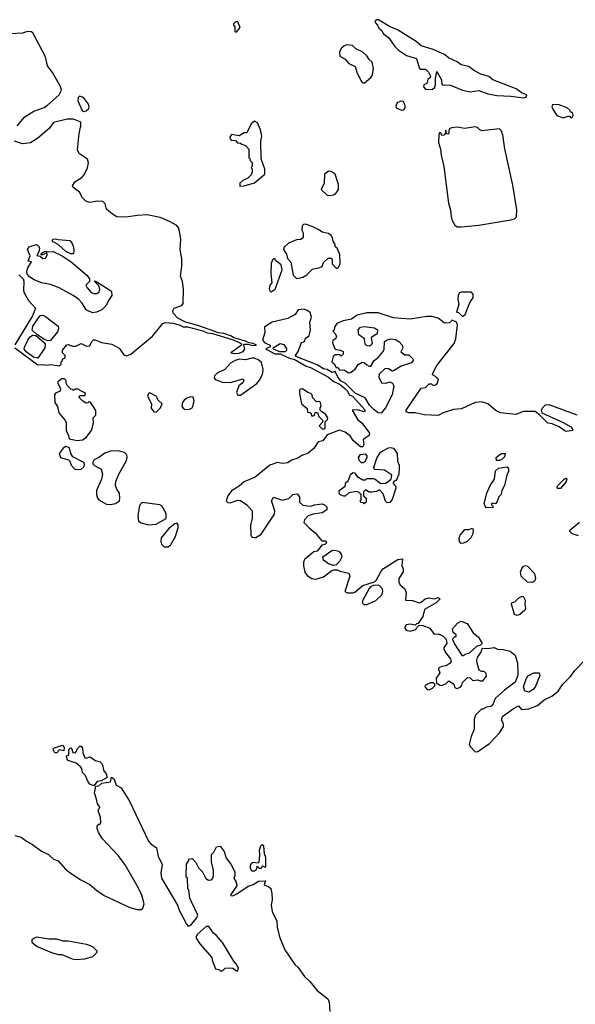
# Model space of a CAD drawing. Extents: x 2029662 to 2246637, y 225654 to 401419.
# Tile 169 of 256: x 2075544 to 2079900, y 360147 to 367867. Entities that reach past the tile are written whole.
import ezdxf

# ---------------------------------------------------------------- set-up
doc = ezdxf.new("R2010")
doc.units = 0

msp = doc.modelspace()

# ---------------------------------------------------------------- linework, layer by layer
at = {"layer": '0CON20XD'}
for points in [[(2079495, 367253.3), (2079518.3, 367261.7), (2079520, 367275), (2079476.4, 367296.4), (2079437.5, 367325), (2079254.4, 367394.4), (2079221.2, 367421.2), (2079160, 367440), (2079105, 367469.2), (2079065, 367500.6), (2079005, 367512.5), (2078975, 367535.8), (2078906.7, 367566.7), (2078876, 367595), (2078785, 367634.4), (2078692.3, 367662.3), (2078652.5, 367695), (2078505, 367786.2), (2078443.9, 367813.9), (2078356.4, 367866.4), (2078343, 367867), (2078331.7, 367858.3), (2078330, 367845), (2078350, 367825), (2078360.7, 367800.7), (2078383, 367783), (2078395, 367760), (2078436.4, 367726.4), (2078485, 367657.5), (2078515, 367627.5), (2078576.4, 367586.4), (2078655, 367562.5), (2078675, 367490), (2078685, 367480), (2078725, 367478), (2078748.8, 367455), (2078766, 367425), (2078763.3, 367415), (2078743, 367397), (2078735, 367367.5), (2078712, 367355), (2078711.3, 367341.3), (2078725, 367321.2), (2078775, 367318.8), (2078796.4, 367333.6), (2078804.4, 367355), (2078802.9, 367405), (2078815, 367460), (2078850.8, 367395), (2078855, 367360), (2078865, 367352.5), (2078875, 367357.5), (2078923, 367353), (2079016.7, 367315), (2079075, 367301.1), (2079145, 367312), (2079215, 367286.9), (2079285, 367271.4), (2079395, 367266.7), (2079495, 367253.3)], [(2077245, 367770), (2077272.5, 367805), (2077255, 367850), (2077235, 367850), (2077220, 367835), (2077220, 367825), (2077230, 367815), (2077230, 367775), (2077245, 367770)], [(2075524.5, 367035.5), (2075585, 367106), (2075655, 367150.8), (2075735, 367178), (2075763, 367197), (2075852.5, 367277.5), (2075871.2, 367315), (2075864.2, 367344.2), (2075802, 367452), (2075760.8, 367505), (2075745.7, 367575.7), (2075646.7, 367765), (2075633, 367773), (2075605, 367773.3), (2075565, 367762), (2075475, 367756.2)], [(2078245, 367370), (2078296.4, 367413.6), (2078310, 367435), (2078317.5, 367485), (2078307.5, 367535), (2078283.6, 367553.6), (2078265, 367582.5), (2078235, 367612.5), (2078179.3, 367639.3), (2078153.6, 367663.6), (2078105, 367668.8), (2078085, 367660), (2078067.5, 367645), (2078052.5, 367615), (2078055, 367580), (2078095, 367557.5), (2078125, 367522.5), (2078175, 367500), (2078187.5, 367455), (2078220, 367385), (2078231.7, 367371.7), (2078245, 367370)], [(2076045, 367147.5), (2076065, 367152.5), (2076085, 367170), (2076088.8, 367185), (2076083.3, 367205), (2076045, 367257.5), (2076013, 367267), (2076003, 367257), (2076000.7, 367230.7), (2076033.3, 367155), (2076045, 367147.5)], [(2078537.3, 367157.3), (2078555, 367160), (2078568.1, 367185), (2078554.3, 367224.3), (2078535, 367229.2), (2078505, 367217.5), (2078491.9, 367195), (2078495.8, 367175), (2078537.3, 367157.3)], [(2079865, 367097.5), (2079875, 367100), (2079882.5, 367115), (2079878.3, 367138.3), (2079861.7, 367141.7), (2079860, 367155), (2079836.1, 367176.1), (2079765, 367202.5), (2079721.7, 367198.3), (2079717.5, 367185), (2079723.3, 367165), (2079756.4, 367116.4), (2079805, 367097.5), (2079845, 367110), (2079855, 367110), (2079865, 367097.5)], [(2075855, 365152.5), (2075870, 365165), (2075870, 365185), (2075880, 365195), (2075880, 365205), (2075900, 365215), (2075900, 365235), (2075880, 365255), (2075880, 365275), (2075913, 365317), (2075925, 365320), (2075958.3, 365308.3), (2075985, 365307.5), (2076025, 365327.5), (2076068.3, 365308.3), (2076095, 365310), (2076110, 365345), (2076123, 365357), (2076135, 365357.5), (2076185, 365336.7), (2076265, 365323.8), (2076325, 365292.5), (2076360.5, 365240.5), (2076385, 365230.8), (2076415, 365245.7), (2076584.2, 365385), (2076665, 365483.8), (2076685.9, 365494.1), (2076745, 365488.5), (2076795, 365474.4), (2076825, 365458.9), (2076859.6, 365459.6), (2076978.8, 365428.8), (2077015, 365412.7), (2077056.7, 365406.7), (2077209.7, 365359.7), (2077266.2, 365336.2), (2077282.5, 365325), (2077282.5, 365315), (2077200, 365255), (2077225, 365250), (2077265, 365251.2), (2077295.6, 365264.4), (2077308, 365285), (2077300, 365315), (2077307.5, 365322.5), (2077333, 365323), (2077368.3, 365311.7), (2077400, 365315), (2077375, 365328.8), (2077342.5, 365332.5), (2077315, 365346.7), (2077222, 365372), (2077203.3, 365385), (2077145, 365405.6), (2077102.4, 365412.4), (2076956.7, 365465), (2076839.1, 365499.1), (2076785, 365525.7), (2076746.2, 365565), (2076744.3, 365585), (2076754, 365605), (2076814.4, 365625.6), (2076825, 365641.2), (2076827.5, 365755), (2076820, 365815), (2076804.5, 365855), (2076814.3, 365935), (2076813.9, 365993.9), (2076801.7, 366061.7), (2076807.1, 366145), (2076797.6, 366207.6), (2076789.2, 366235), (2076775, 366253.8), (2076717.5, 366285), (2076645, 366315.8), (2076543.6, 366336.4), (2076467, 366333), (2076375, 366320), (2076305, 366322.5), (2076271.2, 366341.2), (2076225, 366382.5), (2076213.3, 366423.3), (2076195, 366442.5), (2076155, 366443.3), (2076095, 366433.8), (2076063.3, 366445), (2076035, 366471.2), (2076013.8, 366515), (2075960, 366555), (2075958.8, 366565), (2075975, 366596), (2076030.3, 366629.7), (2076048.7, 366651.3), (2076075.5, 366704.5), (2076084.2, 366744.2), (2076074.5, 366774.5), (2076014, 366815), (2075996.9, 366845), (2076009.5, 366975), (2076024, 367035), (2076022.5, 367062.5), (2076017, 367067), (2075965.9, 367085.9), (2075915, 367085.8), (2075808.3, 367061.7), (2075773.8, 367015), (2075685, 366937.5), (2075628.3, 366901.7), (2075565, 366894.4), (2075503.8, 366915)], [(2077271.2, 366561.2), (2077305, 366563.8), (2077385, 366589.2), (2077466.7, 366655), (2077466.2, 366695), (2077438, 366775), (2077435.8, 366915), (2077443.3, 366955), (2077432.3, 367002.3), (2077407.7, 367057.7), (2077385, 367072.5), (2077359.3, 367050.7), (2077325, 366980), (2077305, 366980), (2077265, 366957.5), (2077205, 366967.5), (2077192.5, 366945), (2077193, 366933), (2077203, 366923), (2077235, 366920), (2077251.7, 366901.7), (2077275, 366900), (2077285, 366890), (2077315, 366880), (2077341.7, 366851.7), (2077340, 366785), (2077348.3, 366778.3), (2077351.7, 366761.7), (2077367, 366747), (2077367.5, 366725), (2077360, 366705), (2077367, 366697), (2077367.5, 366675), (2077358.3, 366651.7), (2077332.5, 366625), (2077293.9, 366606.1), (2077270, 366585), (2077271.2, 366561.2)], [(2078973.9, 366243.9), (2079005, 366244), (2079145, 366256.9), (2079395, 366298), (2079423.6, 366306.4), (2079438.5, 366321.5), (2079440.6, 366375), (2079409.8, 366569.8), (2079348, 366855), (2079331.6, 366965), (2079319, 366999), (2079305, 367012.1), (2079166.9, 366996.9), (2079148.8, 367005), (2079132.3, 367022.3), (2079115, 367026.9), (2079035, 367014.4), (2078975, 367024.2), (2078930.7, 367019.3), (2078911.7, 367008.3), (2078905, 366970), (2078891.7, 366971.7), (2078885, 367000), (2078880, 366975), (2078868.3, 366961.7), (2078855, 366960), (2078845, 366980), (2078835, 366980), (2078830, 366965), (2078827.1, 366905), (2078842.8, 366852.8), (2078847.8, 366805), (2078868.9, 366715), (2078905, 366427.5), (2078922.4, 366372.4), (2078926.9, 366325), (2078935, 366292.5), (2078955, 366256.7), (2078973.9, 366243.9)], [(2077975, 366487.5), (2078005, 366493.3), (2078019.3, 366500.7), (2078037, 366523), (2078042.5, 366535), (2078042.5, 366575), (2078016.2, 366656.2), (2077985, 366677.5), (2077965, 366680), (2077933.3, 366655), (2077930.8, 366585), (2077907.5, 366535), (2077955, 366492.5), (2077975, 366487.5)], [(2077715, 365837.5), (2077745, 365843.3), (2077765, 365847.5), (2077795, 365866.7), (2077839.3, 365910.7), (2077897, 365923), (2077915, 365932.5), (2077927, 365963), (2077963.6, 365996.4), (2077985, 365997.5), (2077995, 365990), (2077993, 365953), (2078025, 365920), (2078035, 365920), (2078045, 365930), (2078056.4, 365956.4), (2078053.3, 366025), (2078032.5, 366075), (2078017.5, 366085), (2078018, 366105), (2078001.4, 366131.4), (2077997.3, 366157.3), (2077986.7, 366175), (2077965, 366190), (2077915, 366200), (2077895, 366216.2), (2077837.5, 366245), (2077785, 366263.3), (2077768.3, 366261.7), (2077758.3, 366251.7), (2077757, 366217), (2077767.5, 366195), (2077767.5, 366162.5), (2077758.3, 366151.7), (2077747, 366143), (2077715, 366140), (2077652.5, 366115), (2077617.5, 366082.5), (2077612, 366065), (2077635, 366027.5), (2077644, 365995), (2077669.2, 365965), (2077687.5, 365865), (2077715, 365837.5)], [(2076115, 365567.5), (2076065, 365592.5), (2076032.5, 365645), (2076006, 365675), (2075963.8, 365705), (2075852, 365765), (2075785, 365791.4), (2075714.2, 365804.2), (2075656.2, 365826.2), (2075620.7, 365850.7), (2075603, 365873), (2075600, 365895), (2075608.8, 365921.2), (2075637.5, 365967.5), (2075610, 365975), (2075626.7, 366015), (2075604, 366065), (2075617.5, 366085), (2075675, 366104), (2075692, 366095), (2075699.2, 366075), (2075693.9, 366046.1), (2075678.3, 366018.3), (2075705, 366012.5), (2075725, 365993.8), (2075745, 365996.7), (2075762.5, 366025), (2075755, 366040), (2075725, 366022.5), (2075713, 366023), (2075713.6, 366036.4), (2075745, 366052.5), (2075767, 366047), (2075805, 366050), (2075876.7, 366016.7), (2075948.4, 365968.4), (2076070, 365865), (2076090, 365835), (2076090, 365815), (2076063.3, 365786.7), (2076072.9, 365765), (2076105, 365729.2), (2076125, 365720), (2076149.5, 365720.5), (2076166.1, 365733.9), (2076172.5, 365755), (2076165, 365780), (2076130, 365815), (2076135, 365820), (2076255, 365743.8), (2076263.8, 365735), (2076266.7, 365705), (2076240, 365665), (2076222.5, 365625), (2076187, 365593), (2076145, 365573.3), (2076115, 365567.5)], [(2075945, 366030.6), (2075905, 366050.5), (2075844.3, 366104.3), (2075806.7, 366125), (2075797.5, 366135), (2075802.5, 366145), (2075825, 366150), (2075845, 366142.5), (2075935.8, 366135.8), (2075955, 366112.5), (2075962.3, 366092.3), (2075967.7, 366062.3), (2075965, 366032.5), (2075945, 366030.6)], [(2077515, 365734.2), (2077546.3, 365753.7), (2077602.9, 365905), (2077594.2, 365945), (2077560, 365970), (2077545, 365993.3), (2077535, 365993.3), (2077526.7, 365985), (2077514.3, 365955), (2077511.8, 365875), (2077520.9, 365805), (2077505.5, 365785), (2077500.5, 365760.5), (2077505, 365737.5), (2077515, 365734.2)], [(2075537.5, 365867.5), (2075570, 365835), (2075577, 365817), (2075572.5, 365745), (2075580, 365725), (2075612.5, 365665), (2075668.8, 365605), (2075645, 365546), (2075505, 365317.5)], [(2079015, 365540), (2079037.5, 365555), (2079076.2, 365655), (2079100, 365685), (2079100, 365715), (2079081.7, 365731.7), (2079005, 365731.2), (2078992.5, 365725), (2078982.5, 365705), (2078980, 365675), (2078986.7, 365635), (2078970, 365575), (2078985, 365570), (2079015, 365540)], [(2075765, 365349.5), (2075739.4, 365359.4), (2075678.8, 365398.8), (2075642.6, 365432.6), (2075647.8, 365465), (2075705, 365548.9), (2075725, 365549.1), (2075745, 365538.8), (2075844.7, 365464.7), (2075848.2, 365445), (2075839.9, 365420.1), (2075785, 365352.5), (2075765, 365349.5)], [(2079915.8, 364765.8), (2079695, 364848.6), (2079664.4, 364845.6), (2079642, 364825), (2079632, 364805), (2079637.5, 364785), (2079805, 364710), (2079866.2, 364675), (2079880, 364655), (2079876.7, 364645), (2079835, 364638.8), (2079821.7, 364641.7), (2079775, 364676), (2079718.8, 364698.8), (2079685, 364703.3), (2079620, 364770), (2079585, 364793.8), (2079495, 364793.8), (2079435, 364772.5), (2079315, 364784.3), (2079281.1, 364801.1), (2079215, 364855.7), (2079165, 364870.8), (2079114.3, 364865.7), (2079007.5, 364815), (2078945, 364810), (2078865, 364783.8), (2078825, 364764.2), (2078715, 364769.2), (2078645.7, 364785.7), (2078593.9, 364783.9), (2078575, 364792.5), (2078573.8, 364805), (2078692.3, 364977.7), (2078726.2, 364983.8), (2078755, 365012.5), (2078771.7, 365011.7), (2078785, 365000), (2078805, 365003.3), (2078817.5, 365015), (2078827, 365047), (2078805, 365070), (2078781.7, 365081.7), (2078782.5, 365095), (2078814.2, 365155), (2078951.7, 365328.3), (2078962.9, 365365), (2078977.5, 365475), (2078970, 365495), (2078935, 365510), (2078915, 365490), (2078875, 365487.5), (2078825, 365526.2), (2078775, 365539.2), (2078735, 365539.2), (2078605, 365519.2), (2078475, 365530), (2078355, 365569.2), (2078265, 365567.5), (2078190.6, 365549.4), (2078145, 365518.8), (2078080, 365505), (2078030, 365485), (2078012.5, 365455), (2078008.3, 365431.7), (2078000, 365425), (2078017, 365407), (2078027, 365383), (2078023, 365367), (2077998.3, 365351.7), (2077997.5, 365335), (2078011.7, 365291.7), (2078025, 365280), (2078057, 365277), (2078080, 365265), (2078080, 365245), (2078065, 365230), (2078055, 365240), (2078015, 365240), (2078003, 365227), (2077990, 365185), (2078008.3, 365168.3), (2078025, 365140), (2078035, 365140), (2078055, 365120), (2078085, 365122.5), (2078125, 365098.8), (2078138.3, 365101.7), (2078175, 365127.5), (2078197, 365163), (2078228.3, 365181.7), (2078245, 365180), (2078265, 365160), (2078285, 365150), (2078298.3, 365151.7), (2078323.3, 365195), (2078355, 365217.5), (2078392.5, 365265), (2078402.5, 365285), (2078405, 365340), (2078420, 365355), (2078454.1, 365365.9), (2078490.5, 365360.5), (2078517.5, 365345), (2078542.5, 365315), (2078547.5, 365295), (2078531.7, 365261.7), (2078565, 365240), (2078595, 365240), (2078627, 365207), (2078630, 365195), (2078615, 365177.5), (2078535, 365150), (2078475, 365113.3), (2078465, 365110), (2078435, 365130), (2078408.3, 365131.7), (2078361.7, 365088.3), (2078360, 365065), (2078380.7, 365020.7), (2078413.6, 365016.4), (2078447, 365027), (2078466.4, 365016.4), (2078476.7, 364995), (2078463.8, 364925), (2078412.5, 364822.5), (2078377.3, 364782.7), (2078355, 364785.8), (2078320, 364810), (2078287.5, 364845), (2078251.7, 364901.7), (2078175, 364940), (2078095, 365016.2), (2078064.1, 365034.1), (2078037.5, 365065), (2078018.3, 365108.3), (2077995, 365100), (2077955, 365123.3), (2077925, 365128.8), (2077875, 365161.2), (2077710, 365225), (2077706.7, 365235), (2077727.5, 365265), (2077752.5, 365335), (2077776.4, 365343.6), (2077785, 365370), (2077813, 365387), (2077823.3, 365435), (2077818, 365495), (2077830.8, 365535), (2077820.5, 365570.5), (2077797.7, 365587.7), (2077775, 365597.5), (2077728.3, 365591.7), (2077703.9, 365556.1), (2077645.9, 365524.1), (2077524.2, 365495.8), (2077472.5, 365465), (2077463.8, 365455), (2077466.7, 365415), (2077447.5, 365355), (2077465, 365332.5), (2077507.5, 365315), (2077506.7, 365303.3), (2077472.5, 365287.5), (2077480.7, 365280.7), (2077545, 365246.7), (2077585, 365247.5), (2077665, 365211.2), (2077696.2, 365206.2), (2077790.8, 365150.8), (2077825, 365138.8), (2077965, 365063.8), (2078002, 365032), (2078055.8, 365005.8), (2078093.3, 364975), (2078113.3, 364955), (2078126.7, 364926.7), (2078152.5, 364915), (2078252.5, 364805), (2078245, 364792.5), (2078195, 364807.5), (2078150, 364805), (2078195, 364729.2), (2078225.4, 364705.4), (2078286.9, 364625), (2078281.2, 364605), (2078237.5, 364575), (2078242.9, 364535), (2078235, 364518.8), (2078215, 364518.6), (2078199.8, 364529.8), (2078158.9, 364568.9), (2078135.4, 364605.4), (2078095, 364632.2), (2078052.3, 364647.7), (2077955, 364612.5), (2077920, 364565), (2077885, 364557.5), (2077850, 364505), (2077805, 364468.8), (2077755, 364448.8), (2077725, 364428.8), (2077675, 364413.8), (2077645, 364392), (2077605, 364388), (2077565, 364394), (2077505, 364374), (2077390.9, 364279.1), (2077305, 364242.5), (2077265, 364210), (2077205, 364173.8), (2077176.2, 364135), (2077162.5, 364095), (2077175, 364082.5), (2077195, 364080), (2077255, 364098.8), (2077275, 364096.7), (2077325, 364062.5), (2077366.4, 364016.4), (2077366.2, 363955), (2077353.8, 363905), (2077357, 363827), (2077365, 363810), (2077385, 363807.5), (2077395, 363807.5), (2077437.7, 363832.3), (2077540.7, 363989.3), (2077543.3, 364015), (2077517.5, 364095), (2077535, 364122.5), (2077605, 364100), (2077655, 364113.3), (2077685, 364143.3), (2077719.3, 364149.3), (2077738.8, 364125), (2077737.5, 364085), (2077765, 364060), (2077825, 364053.3), (2077856.2, 364063.8), (2077915, 364070), (2077933.6, 364063.6), (2077952.5, 364045), (2077952.5, 364025), (2077915, 364001.2), (2077845, 363990), (2077805, 363976.7), (2077776.7, 363945), (2077772.5, 363925), (2077812.3, 363882.3), (2077860, 363845), (2077911.7, 363781.7), (2077945, 363780), (2077950, 363765), (2077937, 363753), (2077911.7, 363748.3), (2077875, 363700), (2077850, 363695), (2077776.2, 363635), (2077768.8, 363615), (2077768, 363585), (2077780, 363535), (2077798.8, 363508.8), (2077835, 363486.2), (2077865, 363481.2), (2077925, 363500), (2077991.7, 363548.3), (2078007, 363553), (2078035, 363553.3), (2078055, 363543.3), (2078125, 363527.5), (2078132.5, 363505), (2078092.5, 363385), (2078113.6, 363373.6), (2078156.4, 363373.6), (2078172.5, 363377.5), (2078235, 363430), (2078325, 363460), (2078342.5, 363475), (2078377.7, 363542.3), (2078396.7, 363565), (2078510, 363635), (2078545, 363640), (2078540, 363585), (2078551.7, 363561.7), (2078551.7, 363538.3), (2078517.5, 363485), (2078517.5, 363455), (2078527, 363437), (2078563.3, 363405), (2078573.6, 363373.6), (2078570, 363315), (2078625, 363314), (2078675, 363293.8), (2078690.7, 363299.3), (2078722.5, 363325), (2078753, 363333), (2078795, 363327.5), (2078825, 363337.5), (2078840, 363325), (2078810, 363295), (2078718, 363242), (2078705, 363187.5), (2078668.3, 363131.7), (2078655, 363130), (2078645, 363120), (2078605, 363126.7), (2078575, 363122.5), (2078562.5, 363105), (2078562.5, 363095), (2078575, 363080), (2078605, 363072.5), (2078650, 363085), (2078655, 363100), (2078675, 363120), (2078705, 363117.5), (2078760, 363095), (2078795, 363050), (2078828.3, 363051.7), (2078865, 363032.5), (2078886.7, 363006.7), (2078892.5, 362975), (2078870, 362945), (2078870, 362935), (2078882.5, 362905), (2078922.5, 362855), (2078927.5, 362835), (2078919.3, 362820.7), (2078888.3, 362801.7), (2078853.6, 362796.4), (2078830, 362785), (2078827.5, 362775), (2078837.5, 362745), (2078810, 362705), (2078811.7, 362661.7), (2078825, 362660), (2078838.3, 362648.3), (2078855, 362647.5), (2078887, 362663), (2078905, 362680), (2078915, 362680), (2078948.3, 362658.3), (2078952.5, 362635), (2078962.5, 362625), (2078975, 362623.3), (2079003, 362637), (2079011.7, 362648.3), (2079015, 362670), (2079055, 362710), (2079075, 362707.5), (2079097, 362687), (2079135, 362690), (2079155, 362682.5), (2079176.1, 362683.9), (2079205, 362720), (2079201.7, 362741.7), (2079185, 362757.5), (2079165, 362757.5), (2079147, 362767), (2079131.7, 362821.7), (2079127.5, 362845), (2079132.5, 362865), (2079160, 362905), (2079171.7, 362938.3), (2079215, 362936.7), (2079263.6, 362943.6), (2079290.7, 362930.7), (2079335, 362928.8), (2079390, 362915), (2079430, 362885), (2079447, 362823), (2079450, 362755), (2079450, 362725), (2079427.7, 362672.3), (2079345, 362611.2), (2079272.5, 362545), (2079257, 362503), (2079238.3, 362481.7), (2079203, 362477), (2079175, 362460), (2079165, 362460), (2079117.5, 362415), (2079107, 362383), (2079106.7, 362305), (2079082.7, 362247.3), (2079067.5, 362185), (2079077.5, 362165), (2079115, 362127.5)], [(2078285, 365307.5), (2078265, 365310), (2078253, 365323), (2078247.5, 365365), (2078202.5, 365395), (2078196.7, 365435), (2078215, 365456.7), (2078245, 365461.2), (2078325, 365450), (2078350, 365435), (2078346.4, 365403.6), (2078300, 365375), (2078307.5, 365325), (2078295, 365312.5), (2078285, 365307.5)], [(2075685, 365214.2), (2075651.5, 365221.5), (2075593.3, 365263.3), (2075580, 365285), (2075580.5, 365299.5), (2075608.8, 365355), (2075625, 365380), (2075645, 365394), (2075670.7, 365390.7), (2075735.7, 365335.7), (2075743, 365323), (2075740, 365295), (2075685, 365214.2)], [(2077583, 365263), (2077533.8, 365283.8), (2077532.5, 365295), (2077585, 365327.5), (2077615, 365320), (2077636.4, 365286.4), (2077636.7, 365273.3), (2077625, 365263.3), (2077583, 365263)], [(2075506.7, 365295), (2075685, 365160), (2075725, 365163.3), (2075755, 365157.5), (2075785, 365162.5), (2075855, 365152.5)], [(2077255, 364922.5), (2077275, 364923.8), (2077403.3, 365015), (2077425, 365040), (2077448, 365085), (2077453.9, 365123.9), (2077439.5, 365179.5), (2077418.3, 365198.3), (2077385, 365213.8), (2077365, 365214), (2077315, 365200), (2077265, 365206.2), (2077234.1, 365195.9), (2077196.1, 365173.9), (2077153.3, 365125), (2077092.5, 365095), (2077070, 365075), (2077068.3, 365058.3), (2077077, 365047), (2077135, 365026.2), (2077195, 365023.3), (2077295, 365050), (2077300, 365035), (2077285.9, 365014.1), (2077262.5, 364995), (2077243.3, 364945), (2077255, 364922.5)], [(2075995, 364567.5), (2076035, 364572.5), (2076065, 364591.2), (2076106, 364645), (2076122.5, 364705), (2076120, 364745), (2076140, 364765), (2076141.7, 364801.7), (2076098.3, 364868.3), (2076085, 364870), (2076078.3, 364861.7), (2076065, 364860), (2076040, 364875), (2076010, 364905), (2076015, 364920), (2076058.3, 364921.7), (2076060, 364935), (2076050, 364945), (2076011.7, 364961.7), (2076005, 364970), (2075975, 364970), (2075965, 364960), (2075958.3, 364968.3), (2075945, 364970), (2075915, 365000), (2075907.5, 365015), (2075908.3, 365038.3), (2075895, 365050), (2075875, 365050), (2075843, 365027), (2075842.5, 365015), (2075862.5, 364975), (2075860, 364955), (2075825, 364937.5), (2075817.5, 364925), (2075820, 364865), (2075840, 364835), (2075850, 364785), (2075901.7, 364721.7), (2075907.5, 364705), (2075907.5, 364645), (2075927, 364607), (2075931.7, 364581.7), (2075995, 364567.5)], [(2076615, 364790), (2076646.7, 364825), (2076660, 364855), (2076630, 364885), (2076613.3, 364915), (2076565, 364942.5), (2076552.5, 364935), (2076546.7, 364915), (2076576.7, 364855), (2076575, 364820), (2076595, 364792.5), (2076615, 364790)], [(2077935, 364660), (2077940, 364665), (2077940, 364715), (2077958.3, 364731.7), (2077960, 364745), (2077942.5, 364775), (2077911.7, 364791.7), (2077900, 364805), (2077900, 364825), (2077906.7, 364835), (2077902.5, 364865), (2077895, 364872.5), (2077871.7, 364871.7), (2077840, 364905), (2077837, 364927), (2077827, 364937), (2077803, 364943), (2077761.7, 364971.7), (2077745, 364970), (2077738.3, 364961.7), (2077737.5, 364935), (2077752.5, 364855), (2077798.3, 364818.3), (2077800, 364790), (2077818.3, 364788.3), (2077828.3, 364778.3), (2077831.7, 364761.7), (2077845, 364760), (2077858.3, 364771.7), (2077861.7, 364788.3), (2077878.3, 364788.3), (2077890, 364755), (2077920, 364725), (2077918.3, 364711.7), (2077893, 364683), (2077915, 364660), (2077935, 364660)], [(2076841.7, 364811.7), (2076875, 364813.3), (2076895, 364823.3), (2076901.2, 364835), (2076911.7, 364878.3), (2076905, 364906.7), (2076885, 364910), (2076855, 364900), (2076833.8, 364885), (2076821.2, 364865), (2076816.4, 364836.4), (2076825, 364820), (2076841.7, 364811.7)], [(2075985, 364340), (2076025, 364344), (2076050, 364365), (2076053, 364383), (2076045.9, 364395.9), (2075960.5, 364440.5), (2075943.8, 364465), (2075935, 364510), (2075905, 364520), (2075885, 364507.5), (2075853.8, 364465), (2075863.3, 364435), (2075926.4, 364416.4), (2075936, 364406), (2075946.2, 364375), (2075974.3, 364344.3), (2075985, 364340)], [(2076255, 364065.8), (2076295, 364074), (2076325.8, 364094.2), (2076330, 364115), (2076326.7, 364155), (2076306, 364185), (2076296.1, 364213.9), (2076297.1, 364245), (2076321.4, 364305), (2076377.8, 364405), (2076386.9, 364435), (2076382.9, 364455), (2076365, 364474.4), (2076315, 364486.9), (2076255, 364484.4), (2076211.4, 364468.6), (2076165, 364434), (2076126.7, 364415), (2076116.7, 364395), (2076117.5, 364385), (2076131.2, 364371.2), (2076181.7, 364341.7), (2076192, 364305), (2076186, 364265), (2076146, 364175), (2076145.8, 364145), (2076155, 364116.7), (2076165, 364102), (2076225, 364068), (2076255, 364065.8)], [(2078245, 364070), (2078238.3, 364078.3), (2078221.7, 364081.7), (2078213, 364093), (2078220, 364105), (2078220, 364145), (2078205, 364160), (2078185, 364167.5), (2078125, 364157.5), (2078095, 364130), (2078085, 364130), (2078052.5, 364145), (2078050, 364175), (2078095, 364210), (2078101.7, 364238.3), (2078118.3, 364251.7), (2078140, 364305), (2078155, 364317.5), (2078170, 364315), (2078190, 364285), (2078235, 364260), (2078255, 364260), (2078265, 364270), (2078315, 364270), (2078330, 364265), (2078375, 364230), (2078415, 364232.5), (2078456.7, 364263.3), (2078462.5, 364295), (2078452.5, 364305), (2078405, 364333.8), (2078325, 364340), (2078320, 364355), (2078345, 364430), (2078372.5, 364475), (2078435, 364511.2), (2078455, 364513.8), (2078475, 364506.7), (2078503.3, 364465), (2078506.2, 364405), (2078520, 364375), (2078520, 364355), (2078516.1, 364303.9), (2078496.7, 364255), (2078481.2, 364248.8), (2078470, 364235), (2078493.8, 364205), (2078494, 364195), (2078463.3, 364105), (2078445, 364082.5), (2078425, 364080), (2078413, 364093), (2078395, 364150), (2078365, 364180), (2078341.7, 364168.3), (2078305, 364162.5), (2078283, 364163), (2078255, 364180), (2078240, 364165), (2078240, 364135), (2078260, 364115), (2078260, 364085), (2078245, 364070)], [(2078235, 364392.5), (2078223, 364393), (2078207, 364407), (2078200, 364435), (2078215, 364457.5), (2078252.5, 364462.5), (2078266.2, 364446.2), (2078266.4, 364433.6), (2078249.3, 364400.7), (2078235, 364392.5)], [(2079305, 364410), (2079281.7, 364411.7), (2079280, 364435), (2079320, 364465), (2079350, 364465), (2079345, 364440), (2079325, 364420), (2079305, 364410)], [(2079205, 364040), (2079193, 364053), (2079186.7, 364075), (2079206.7, 364155), (2079233.3, 364215), (2079267.5, 364265), (2079275, 364330), (2079298.3, 364351.7), (2079365, 364362.5), (2079377.5, 364345), (2079376.7, 364325), (2079362.5, 364295), (2079345.8, 364214.2), (2079323.3, 364175), (2079320, 364145), (2079300, 364125), (2079286.1, 364083.9), (2079275, 364070), (2079255, 364076.7), (2079240, 364065), (2079258.3, 364048.3), (2079255, 364042.5), (2079205, 364040)], [(2079761.7, 364191.7), (2079757.5, 364205), (2079763.9, 364216.1), (2079812.5, 364265), (2079825, 364272.5), (2079835, 364270), (2079827.5, 364245), (2079785, 364192.5), (2079761.7, 364191.7)], [(2076555, 363907.1), (2076615, 363912), (2076692.5, 363955), (2076692.5, 363995), (2076657.5, 364055), (2076643, 364063), (2076505, 364082.5), (2076487.5, 364065), (2076480, 364045), (2076470.8, 363975), (2076476, 363935), (2076495, 363921.4), (2076555, 363907.1)], [(2076705, 363734), (2076725, 363746.7), (2076766, 363815), (2076786.4, 363886.4), (2076787, 363907), (2076775, 363920), (2076760, 363915), (2076712.3, 363877.7), (2076654.2, 363805.8), (2076651.2, 363775), (2076656.2, 363755), (2076677.5, 363735), (2076705, 363734)], [(2079925, 363821.2), (2079875.9, 363835.9), (2079856.7, 363855), (2079856.7, 363865), (2079933.4, 363926.6)], [(2079005, 363760), (2078992.5, 363775), (2078990, 363805), (2078996.7, 363825), (2079035, 363870), (2079065, 363870), (2079095, 363880), (2079100, 363865), (2079097, 363837), (2079082.5, 363805), (2079053.6, 363776.4), (2079025, 363763.3), (2079005, 363760)], [(2078005, 363587.5), (2077965, 363600), (2077925, 363630), (2077920, 363655), (2077990, 363705), (2078015, 363708.8), (2078045, 363698.8), (2078065, 363677.5), (2078068.8, 363655), (2078052.3, 363617.7), (2078025, 363592.5), (2078005, 363587.5)], [(2079565, 363453.3), (2079525, 363456.7), (2079476.7, 363505), (2079471.2, 363535), (2079481.2, 363565), (2079495, 363583.3), (2079513.6, 363586.4), (2079525, 363581.2), (2079580, 363525), (2079588.8, 363485), (2079580, 363465), (2079565, 363453.3)], [(2078241.7, 363281.7), (2078265, 363282.5), (2078335.7, 363314.3), (2078383.6, 363356.4), (2078390, 363385), (2078387.5, 363405), (2078365, 363427.5), (2078355, 363432.5), (2078318.3, 363431.7), (2078295, 363420), (2078283.8, 363406.2), (2078230, 363305), (2078231.7, 363291.7), (2078241.7, 363281.7)], [(2079445, 363196.7), (2079423.6, 363203.6), (2079400, 363285), (2079403.8, 363296.2), (2079426.1, 363303.9), (2079457.5, 363335), (2079485, 363347.5), (2079493, 363343), (2079506.1, 363316.1), (2079503.8, 363285), (2079510.7, 363249.3), (2079503.9, 363236.1), (2079465, 363203.3), (2079445, 363196.7)], [(2079025, 362880), (2079015, 362880), (2078953.3, 362975), (2078940, 363005), (2078941.7, 363018.3), (2078955, 363030), (2078965, 363030), (2078967.5, 363045), (2078941.7, 363061.7), (2078938.3, 363091.7), (2078977.5, 363135), (2079005, 363150), (2079053, 363133), (2079100, 363060), (2079142.5, 363025), (2079170, 362975), (2079158.3, 362961.7), (2079125, 362952.5), (2079065, 362897.5), (2079035, 362890), (2079025, 362880)], [(2079115, 362127.5), (2079135, 362130), (2079227.4, 362192.6), (2079305.6, 362274.4), (2079337.5, 362325), (2079336.7, 362345), (2079322.5, 362375), (2079330, 362405), (2079415, 362466.7), (2079455, 362487.5), (2079478.3, 362458.3), (2079536.4, 362463.6), (2079605, 362488.8), (2079656.7, 362535), (2079716.6, 362563.4), (2079765, 362602), (2079801.9, 362658.1), (2079862.7, 362717.3), (2079896.2, 362765), (2079974, 362845)], [(2079535, 362593.3), (2079505, 362602.5), (2079493.8, 362635), (2079516.7, 362705), (2079534.2, 362725.8), (2079575, 362746.2), (2079616.1, 362746.1), (2079623.3, 362725), (2079585.7, 362634.3), (2079570, 362615), (2079535, 362593.3)], [(2078755, 362612.5), (2078780, 362625), (2078800, 362645), (2078798.3, 362658.3), (2078788.3, 362668.3), (2078765, 362667.5), (2078725, 362650), (2078720, 362635), (2078740, 362615), (2078755, 362612.5)], [(2075835, 362120), (2075820, 362120), (2075807.5, 362145), (2075810, 362155), (2075878.3, 362178.3), (2075891.7, 362161.7), (2075890, 362135), (2075855, 362142.5), (2075835, 362120)], [(2076125, 361860), (2076095, 361872.5), (2076083.8, 361885), (2076057.5, 361945), (2076037.5, 361965), (2076031.2, 361995), (2076019.5, 362009.5), (2075987, 362037), (2075925, 362060), (2075915, 362070), (2075910, 362095), (2075928.3, 362101.7), (2075930, 362145), (2075943, 362157), (2075950, 362155), (2075961.7, 362121.7), (2075981.7, 362118.3), (2075997, 362153), (2076015, 362170), (2076025, 362170), (2076037.5, 362155), (2076038.3, 362118.3), (2076055, 362080), (2076065, 362077.5), (2076095, 362087.5), (2076138.3, 362058.3), (2076175, 362048.8), (2076186.7, 362035), (2076196.7, 362015), (2076202, 361982), (2076222.5, 361955), (2076230, 361925), (2076181.7, 361898.3), (2076150, 361895), (2076125, 361860)], [(2075505, 361471.2), (2075555, 361456.7), (2075597.5, 361425), (2075645, 361400), (2075715, 361346.7), (2075770.7, 361320.7), (2075810, 361285), (2075845, 361272.5), (2075900.3, 361210.3), (2075938.7, 361178.7), (2076022.6, 361122.6), (2076095, 361085.8), (2076148.7, 361038.7), (2076205, 361000.8), (2076407.5, 360905), (2076465, 360889.2), (2076495, 360891.2), (2076509.5, 360900.5), (2076519.2, 360935), (2076501.7, 361001.7), (2076473.2, 361063.2), (2076371.2, 361241.2), (2076315, 361313.3), (2076192.5, 361445), (2076162.5, 361495), (2076150, 361525), (2076150, 361545), (2076165, 361560), (2076175, 361560), (2076180, 361575), (2076176.7, 361615), (2076160, 361665), (2076172.5, 361695), (2076155, 361720), (2076145.8, 361755.8), (2076130, 361805), (2076141.7, 361858.3), (2076165, 361860), (2076188.3, 361881.7), (2076255, 361892.5), (2076263, 361927), (2076285, 361913.3), (2076300, 361865), (2076340, 361845), (2076405, 361740), (2076555, 361426.7), (2076573.3, 361405), (2076617.5, 361375), (2076630, 361305), (2076660, 361245), (2076651.2, 361175), (2076656.2, 361135), (2076780, 360925), (2076793.8, 360885), (2076851.2, 360775), (2076865, 360760), (2076885, 360768), (2076932, 360825), (2076940, 360845), (2076892.5, 360945), (2076878.3, 360978.3), (2076870, 361045), (2076862.5, 361055), (2076860, 361135), (2076850, 361145), (2076852.5, 361245), (2076870, 361275), (2076870, 361285), (2076895, 361290), (2076925, 361260), (2076947, 361217), (2076977.5, 361185), (2077003.6, 361133.6), (2077025, 361120), (2077047, 361123), (2077057.5, 361135), (2077062.5, 361155), (2077062.5, 361195), (2077046.7, 361265), (2077048.3, 361321.7), (2077065, 361340), (2077087, 361383), (2077116.1, 361386.1), (2077145.9, 361345.9), (2077163.9, 361293.9), (2077200, 361245), (2077230, 361185), (2077230, 361155), (2077222.5, 361135), (2077240, 361105), (2077246.2, 361075), (2077197.5, 361005), (2077200, 361000), (2077215, 360997.5), (2077246.2, 361013.8), (2077335, 361073.3), (2077373.9, 361086.1), (2077415, 361112.5), (2077470, 361115), (2077460, 361085), (2077498.3, 361068.3), (2077512.5, 361055), (2077520, 361015), (2077522.5, 360965), (2077516.7, 360925), (2077523.6, 360873.6), (2077559.3, 360799.3), (2077561.7, 360751.7), (2077580, 360675), (2077622.5, 360575), (2077700.5, 360460.5), (2077726.7, 360435), (2077776.1, 360366.1), (2077820, 360325), (2077876.7, 360256.7), (2077959.3, 360189.3), (2077970, 360165), (2077975, 360090)], [(2077385, 361190), (2077365, 361190), (2077353.3, 361215), (2077353.3, 361235), (2077362.5, 361255), (2077375, 361262.5), (2077413, 361257), (2077422.5, 361265), (2077427.5, 361315), (2077423.3, 361355), (2077435, 361390), (2077445, 361400), (2077456.1, 361386.1), (2077460.7, 361330.7), (2077470.7, 361300.7), (2077470, 361225), (2077465, 361220), (2077458.3, 361228.3), (2077445, 361230), (2077437.5, 361212.5), (2077425, 361212.5), (2077405, 361230), (2077398.3, 361201.7), (2077385, 361190)], [(2077255, 360410), (2077260, 360435), (2077251.7, 360441.7), (2077250, 360455), (2077222.5, 360485), (2077133, 360633), (2077086.4, 360686.4), (2077062.5, 360705), (2077026.4, 360756.4), (2077005, 360757.5), (2076936, 360695), (2076925, 360670), (2076955, 360622.5), (2077050, 360515), (2077053, 360493), (2077080, 360425), (2077105, 360420), (2077115, 360410), (2077135, 360410), (2077155, 360430), (2077195, 360432.5), (2077215, 360430), (2077245, 360410), (2077255, 360410)], [(2075985, 360497.5), (2076055, 360502.5), (2076117, 360523), (2076150, 360555), (2076150, 360565), (2076120, 360595), (2076100, 360605), (2076066.4, 360616.4), (2075925, 360642.5), (2075885, 360642.5), (2075835, 360657.5), (2075775, 360657.5), (2075675, 360672.5), (2075640, 360655), (2075640, 360635), (2075681.7, 360601.7), (2075793.6, 360553.6), (2075845, 360537.5), (2075875, 360537.5), (2075955, 360503.3), (2075985, 360497.5)]]:
    msp.add_lwpolyline(points, dxfattribs=at)

doc.saveas('drawing.dxf')
